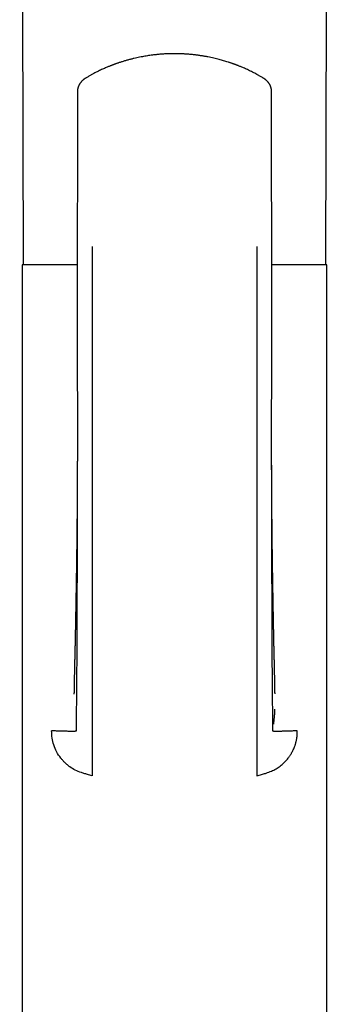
# Model space of a CAD drawing. Header units: millimetres. Extents: x 8 to 676, y 12 to 869.
# Tile 57 of 77: x 391 to 416, y 672 to 753. Entities that reach past the tile are written whole.
import ezdxf

# ---------------------------------------------------------------- set-up
doc = ezdxf.new("R2010")
doc.units = ezdxf.units.MM

msp = doc.modelspace()

# ---------------------------------------------------------------- linework, layer by layer
at = {"color": 7, "linetype": 'Continuous', "lineweight": 30}
for p, q in [((395.953, 746.739), (395.951, 746.732)), ((395.933, 734.095), (395.936, 734.094)), ((391.436, 732.596), (391.436, 667.596)), ((395.929, 732.596), (391.436, 732.596)), ((416.236, 732.596), (411.748, 732.596)), ((416.236, 667.596), (416.236, 732.596)), ((397.136, 691.048), (396.836, 691.137)), ((410.536, 691.048), (410.836, 691.137))]:
    msp.add_line(p, q, dxfattribs=at)
at = {"color": 7, "linetype": 'Continuous', "lineweight": 30, "flags": 128}
for points in [[(391.243, 838.185), (391.353, 795.437), (391.516, 732.596)], [(416.157, 732.596), (416.319, 795.432), (416.43, 838.187)]]:
    msp.add_lwpolyline(points, dxfattribs=at)
at = {"color": 7, "linetype": 'Continuous', "lineweight": 30}
for points, knots in [([(411.034, 747.806), (410.967, 747.845), (410.837, 747.922), (410.643, 748.031), (410.458, 748.132), (410.28, 748.225), (410.111, 748.311), (409.942, 748.393), (409.774, 748.472), (409.609, 748.547), (409.457, 748.614), (409.322, 748.671), (409.203, 748.721), (409.1, 748.762), (409.009, 748.798), (408.929, 748.829), (408.864, 748.854), (408.813, 748.873), (408.773, 748.888), (408.739, 748.9), (408.71, 748.911), (408.687, 748.919), (408.666, 748.927), (408.642, 748.935), (408.611, 748.947), (408.57, 748.961), (408.513, 748.981), (408.442, 749.006), (408.361, 749.033), (408.281, 749.06), (408.165, 749.098), (408.015, 749.145), (407.833, 749.199), (407.649, 749.252), (407.457, 749.304), (407.25, 749.356), (407.032, 749.408), (406.801, 749.46), (406.557, 749.509), (406.3, 749.557), (406.031, 749.602), (405.749, 749.643), (405.455, 749.68), (405.151, 749.712), (404.843, 749.737), (404.538, 749.755), (404.241, 749.767), (403.929, 749.773), (403.605, 749.771), (403.27, 749.762), (402.948, 749.745), (402.638, 749.722), (402.341, 749.693), (402.075, 749.662), (401.84, 749.631), (401.633, 749.6), (401.428, 749.566), (401.218, 749.528), (400.997, 749.485), (400.768, 749.436), (400.531, 749.382), (400.287, 749.322), (400.033, 749.254), (399.82, 749.193), (399.651, 749.142), (399.527, 749.103), (399.408, 749.065), (399.296, 749.028), (399.199, 748.994), (399.115, 748.965), (399.052, 748.943), (399.008, 748.927), (398.979, 748.917), (398.955, 748.908), (398.935, 748.9), (398.919, 748.895), (398.904, 748.889), (398.884, 748.881), (398.852, 748.87), (398.809, 748.853), (398.753, 748.832), (398.687, 748.807), (398.609, 748.776), (398.515, 748.739), (398.405, 748.694), (398.278, 748.64), (398.138, 748.58), (397.984, 748.511), (397.817, 748.434), (397.642, 748.35), (397.458, 748.258), (397.267, 748.16), (397.066, 748.051), (396.855, 747.933), (396.712, 747.849), (396.639, 747.806)], [0, 0, 0, 0, 0.015692, 0.030639, 0.044843, 0.058302, 0.071017, 0.082987, 0.09614, 0.108258, 0.119343, 0.129394, 0.137635, 0.145022, 0.151556, 0.157236, 0.162062, 0.165433, 0.168225, 0.170583, 0.172639, 0.174255, 0.175483, 0.177087, 0.179325, 0.182196, 0.1857, 0.191366, 0.197092, 0.202745, 0.208324, 0.221316, 0.233894, 0.24606, 0.259332, 0.273383, 0.288211, 0.303817, 0.3202, 0.33736, 0.355297, 0.374011, 0.393502, 0.41377, 0.434208, 0.454231, 0.473738, 0.49273, 0.515461, 0.537403, 0.558559, 0.578931, 0.598518, 0.617322, 0.631546, 0.645286, 0.658638, 0.672591, 0.687406, 0.703086, 0.71886, 0.735426, 0.752784, 0.770936, 0.779344, 0.787913, 0.796524, 0.804337, 0.811187, 0.817074, 0.821997, 0.824364, 0.82642, 0.828165, 0.829576, 0.830635, 0.831457, 0.832756, 0.835037, 0.838141, 0.842069, 0.846822, 0.852398, 0.858799, 0.866946, 0.876129, 0.886347, 0.897601, 0.909891, 0.923216, 0.93673, 0.951165, 0.966522, 0.9828, 1, 1, 1, 1]), ([(396.639, 747.806), (396.624, 747.796), (396.596, 747.779), (396.559, 747.755), (396.529, 747.735), (396.505, 747.717), (396.485, 747.702), (396.467, 747.689), (396.45, 747.676), (396.433, 747.662), (396.414, 747.646), (396.39, 747.626), (396.361, 747.6), (396.328, 747.569), (396.299, 747.54), (396.272, 747.512), (396.247, 747.484), (396.22, 747.452), (396.191, 747.417), (396.165, 747.381), (396.141, 747.347), (396.119, 747.312), (396.093, 747.27), (396.068, 747.222), (396.044, 747.173), (396.025, 747.129), (396.01, 747.088), (395.997, 747.049), (395.986, 747.014), (395.977, 746.98), (395.97, 746.947), (395.962, 746.909), (395.954, 746.86), (395.947, 746.799), (395.946, 746.755), (395.945, 746.731)], [0, 0, 0, 0, 0.03885, 0.071701, 0.098452, 0.119, 0.138352, 0.154262, 0.170143, 0.186999, 0.205043, 0.224578, 0.258685, 0.293855, 0.326414, 0.353898, 0.380606, 0.412297, 0.449279, 0.483806, 0.51355, 0.5425, 0.57807, 0.623644, 0.663858, 0.699085, 0.731975, 0.760255, 0.789673, 0.814687, 0.83627, 0.864435, 0.90134, 0.946651, 1, 1, 1, 1]), ([(411.727, 746.731), (411.726, 746.755), (411.725, 746.799), (411.719, 746.86), (411.711, 746.909), (411.703, 746.948), (411.695, 746.981), (411.687, 747.014), (411.676, 747.049), (411.663, 747.086), (411.65, 747.122), (411.634, 747.16), (411.616, 747.2), (411.594, 747.243), (411.571, 747.283), (411.55, 747.318), (411.529, 747.35), (411.505, 747.385), (411.475, 747.425), (411.444, 747.463), (411.414, 747.497), (411.386, 747.527), (411.357, 747.557), (411.323, 747.589), (411.288, 747.622), (411.251, 747.653), (411.225, 747.674), (411.206, 747.688), (411.195, 747.697), (411.182, 747.707), (411.166, 747.719), (411.143, 747.735), (411.114, 747.755), (411.077, 747.779), (411.049, 747.796), (411.033, 747.806)], [0, 0, 0, 0, 0.053411, 0.098751, 0.135661, 0.163808, 0.185356, 0.210346, 0.239758, 0.268038, 0.296248, 0.325648, 0.358384, 0.3955, 0.433714, 0.46131, 0.486464, 0.519934, 0.559044, 0.599227, 0.631599, 0.661508, 0.693029, 0.726947, 0.767617, 0.803134, 0.834162, 0.84495, 0.855792, 0.866733, 0.881001, 0.90155, 0.9283, 0.961151, 1, 1, 1, 1]), ([(395.948, 746.739), (395.947, 746.346), (395.945, 745.468), (395.942, 744.104), (395.94, 742.647), (395.937, 741.189), (395.935, 739.74), (395.933, 738.299), (395.931, 736.868), (395.929, 735.466), (395.928, 734.542), (395.928, 734.095)], [0, 0, 0, 0, 0.093135, 0.208429, 0.323703, 0.438966, 0.554225, 0.667424, 0.78062, 0.893808, 1, 1, 1, 1]), ([(411.745, 734.096), (411.744, 734.552), (411.743, 735.493), (411.741, 736.92), (411.74, 738.378), (411.737, 739.835), (411.735, 741.284), (411.733, 742.725), (411.73, 744.156), (411.728, 745.494), (411.726, 746.354), (411.725, 746.738)], [0, 0, 0, 0, 0.1081415, 0.223409, 0.338684, 0.4539622, 0.5692426, 0.6824688, 0.7957055, 0.9089623, 1, 1, 1, 1]), ([(411.726, 746.738), (411.727, 746.738), (411.728, 746.735), (411.727, 746.733), (411.726, 746.731)], [0, 0, 0, 0, 0.055839, 1, 1, 1, 1]), ([(395.932, 734.096), (395.932, 733.892), (395.931, 733.488), (395.929, 732.888), (395.928, 732.3), (395.928, 731.724), (395.927, 731.16), (395.927, 730.609), (395.927, 730.07), (395.927, 729.535), (395.927, 729.006), (395.928, 728.482), (395.928, 727.972), (395.928, 727.476), (395.929, 726.995), (395.929, 726.527), (395.929, 726.074), (395.93, 725.635), (395.93, 725.21), (395.93, 724.8), (395.931, 724.403), (395.931, 724.028), (395.931, 723.674), (395.931, 723.339), (395.932, 723.017), (395.932, 722.707), (395.932, 722.274), (395.933, 721.714), (395.933, 721.025), (395.933, 720.34), (395.933, 719.658), (395.934, 718.979), (395.934, 718.197), (395.934, 717.577), (395.934, 717.121), (395.933, 716.938), (395.933, 716.765), (395.932, 716.593), (395.931, 716.423), (395.93, 716.256), (395.929, 716.104), (395.928, 715.965), (395.928, 715.841), (395.927, 715.764), (395.927, 715.727)], [0, 0, 0, 0, 0.033094, 0.065562, 0.097391, 0.128575, 0.159103, 0.188969, 0.218166, 0.246689, 0.275842, 0.304244, 0.331893, 0.358783, 0.384913, 0.410279, 0.434881, 0.458715, 0.481782, 0.50408, 0.525608, 0.546368, 0.565239, 0.583429, 0.600939, 0.617769, 0.633922, 0.67162, 0.709123, 0.746452, 0.783614, 0.820618, 0.857469, 0.911688, 0.922193, 0.932207, 0.941699, 0.950673, 0.960683, 0.969967, 0.978531, 0.986384, 0.993535, 1, 1, 1, 1]), ([(397.136, 734.096), (397.136, 732.623), (397.136, 729.678), (397.136, 725.269), (397.136, 720.872), (397.136, 716.491), (397.136, 712.372), (397.136, 708.514), (397.136, 704.913), (397.136, 702.227), (397.136, 700.442), (397.136, 699.551), (397.136, 698.661), (397.136, 697.771), (397.136, 696.905), (397.136, 696.146), (397.136, 695.503), (397.136, 694.974), (397.136, 694.507), (397.136, 694.076), (397.136, 693.714), (397.136, 693.441), (397.136, 693.339), (397.136, 693.288)], [0, 0, 0, 0, 0.100118, 0.200225, 0.300317, 0.400397, 0.500464, 0.58384, 0.667207, 0.750568, 0.771408, 0.792247, 0.813086, 0.833919, 0.854718, 0.8755, 0.891066, 0.906639, 0.922195, 0.937735, 0.958479, 0.979224, 1, 1, 1, 1]), ([(410.536, 734.096), (410.536, 733.524), (410.536, 732.38), (410.536, 730.666), (410.536, 728.953), (410.536, 727.24), (410.536, 725.527), (410.536, 723.813), (410.536, 722.145), (410.536, 720.526), (410.536, 718.956), (410.536, 717.389), (410.536, 715.829), (410.536, 714.275), (410.536, 712.755), (410.536, 711.269), (410.536, 709.815), (410.536, 708.368), (410.536, 707.025), (410.536, 705.781), (410.536, 704.631), (410.536, 703.469), (410.536, 702.352), (410.536, 701.278), (410.536, 700.247), (410.536, 699.417), (410.536, 698.789), (410.536, 698.371), (410.536, 697.95), (410.536, 697.531), (410.536, 697.115), (410.536, 696.748), (410.536, 696.43), (410.536, 696.159), (410.536, 695.894), (410.536, 695.635), (410.536, 695.385), (410.536, 695.144), (410.536, 694.915), (410.536, 694.699), (410.536, 694.497), (410.536, 694.311), (410.536, 694.141), (410.536, 693.988), (410.536, 693.852), (410.536, 693.732), (410.536, 693.618), (410.536, 693.514), (410.536, 693.421), (410.536, 693.345), (410.536, 693.307), (410.536, 693.288)], [0, 0, 0, 0, 0.038871, 0.077719, 0.116565, 0.155432, 0.194343, 0.233327, 0.272387, 0.308233, 0.344083, 0.379894, 0.415629, 0.451255, 0.486724, 0.520375, 0.553833, 0.5872, 0.620611, 0.647017, 0.673663, 0.700641, 0.728041, 0.751687, 0.775748, 0.800243, 0.809985, 0.819794, 0.829669, 0.839611, 0.84962, 0.859695, 0.866605, 0.873544, 0.880514, 0.887516, 0.894554, 0.90162, 0.908707, 0.915814, 0.922937, 0.930068, 0.937198, 0.944314, 0.951414, 0.958492, 0.965539, 0.974284, 0.982952, 0.991531, 1, 1, 1, 1]), ([(411.745, 715.727), (411.745, 715.733), (411.745, 715.745), (411.744, 715.776), (411.742, 715.818), (411.741, 715.87), (411.74, 715.931), (411.74, 716.003), (411.739, 716.083), (411.739, 716.168), (411.739, 716.257), (411.739, 716.393), (411.739, 716.58), (411.739, 716.813), (411.739, 717.051), (411.739, 717.293), (411.739, 717.547), (411.739, 717.816), (411.739, 718.099), (411.739, 718.397), (411.739, 718.708), (411.739, 719.032), (411.739, 719.369), (411.739, 719.719), (411.739, 720.342), (411.74, 721.233), (411.741, 722.39), (411.741, 723.547), (411.743, 724.711), (411.744, 725.881), (411.745, 727.057), (411.746, 727.957), (411.746, 728.58), (411.746, 728.924), (411.747, 729.263), (411.747, 729.594), (411.747, 729.914), (411.747, 730.224), (411.747, 730.523), (411.747, 730.824), (411.747, 731.127), (411.747, 731.429), (411.747, 731.718), (411.747, 731.994), (411.747, 732.255), (411.747, 732.503), (411.747, 732.709), (411.747, 732.876), (411.747, 733.008), (411.747, 733.139), (411.747, 733.273), (411.747, 733.416), (411.747, 733.57), (411.746, 733.735), (411.746, 733.912), (411.746, 734.033), (411.746, 734.096)], [0, 0, 0, 0, 0.002477, 0.005055, 0.007869, 0.011026, 0.014538, 0.018504, 0.02295, 0.027648, 0.032499, 0.037502, 0.049897, 0.063138, 0.075674, 0.088884, 0.102767, 0.117323, 0.13287, 0.149119, 0.166068, 0.18372, 0.202074, 0.221132, 0.240894, 0.303736, 0.366563, 0.42939, 0.492228, 0.555933, 0.619618, 0.683251, 0.701985, 0.720712, 0.739161, 0.757037, 0.77434, 0.79107, 0.807227, 0.822809, 0.839916, 0.856275, 0.871884, 0.886746, 0.90086, 0.914228, 0.926849, 0.934253, 0.941374, 0.948219, 0.955352, 0.963136, 0.971413, 0.980317, 0.989846, 1, 1, 1, 1]), ([(395.928, 716.3), (395.927, 715.884), (395.926, 714.937), (395.923, 713.457), (395.919, 711.857), (395.915, 710.251), (395.912, 708.838), (395.908, 707.621), (395.905, 706.602), (395.902, 705.59), (395.898, 704.587), (395.894, 703.595), (395.891, 702.618), (395.888, 701.73), (395.884, 700.929), (395.881, 700.214), (395.875, 699.511), (395.87, 698.943), (395.865, 698.51), (395.862, 698.208), (395.859, 697.912), (395.857, 697.622), (395.855, 697.339), (395.853, 697.064), (395.851, 696.807), (395.85, 696.569), (395.849, 696.35), (395.848, 696.144), (395.847, 695.951), (395.846, 695.774), (395.846, 695.613), (395.845, 695.468), (395.845, 695.34), (395.845, 695.227), (395.845, 695.125), (395.845, 695.034), (395.845, 694.954), (395.845, 694.888), (395.845, 694.833), (395.845, 694.785), (395.845, 694.744), (395.845, 694.714), (395.846, 694.697), (395.846, 694.688), (395.845, 694.683), (395.837, 694.681), (395.816, 694.678), (395.781, 694.675), (395.734, 694.673), (395.674, 694.671), (395.599, 694.67), (395.512, 694.669), (395.413, 694.67), (395.304, 694.671), (395.18, 694.673), (395.041, 694.675), (394.894, 694.679), (394.743, 694.683), (394.589, 694.687), (394.423, 694.693), (394.244, 694.699), (394.053, 694.706), (393.914, 694.712), (393.844, 694.715)], [0, 0, 0, 0, 0.037754, 0.08611, 0.134734, 0.183673, 0.232802, 0.26408, 0.295284, 0.326329, 0.357133, 0.387614, 0.417695, 0.447299, 0.469724, 0.491796, 0.51351, 0.534872, 0.544346, 0.553746, 0.563076, 0.572334, 0.581521, 0.590637, 0.599676, 0.607785, 0.615837, 0.623834, 0.631784, 0.639706, 0.64762, 0.655542, 0.663493, 0.671493, 0.679556, 0.688673, 0.697911, 0.7073, 0.716858, 0.726604, 0.739679, 0.753138, 0.767014, 0.777912, 0.789087, 0.800548, 0.812317, 0.824411, 0.836601, 0.849073, 0.861803, 0.874767, 0.88674, 0.898876, 0.911164, 0.923588, 0.936128, 0.946655, 0.957244, 0.967884, 0.978563, 0.98927, 1, 1, 1, 1]), ([(395.928, 716.304), (395.928, 716.289), (395.928, 716.257), (395.928, 716.205), (395.928, 716.147), (395.928, 716.085), (395.927, 716.023), (395.927, 715.965), (395.927, 715.914), (395.927, 715.868), (395.927, 715.823), (395.927, 715.769), (395.927, 715.705), (395.927, 715.638), (395.926, 715.572), (395.926, 715.512), (395.926, 715.458), (395.926, 715.409), (395.926, 715.359), (395.926, 715.304), (395.925, 715.239), (395.925, 715.165), (395.925, 715.082), (395.924, 715.001), (395.924, 714.929), (395.924, 714.869), (395.924, 714.816), (395.923, 714.769), (395.923, 714.725), (395.923, 714.67), (395.923, 714.599), (395.922, 714.509), (395.922, 714.41), (395.921, 714.307), (395.921, 714.209), (395.92, 714.12), (395.92, 714.044), (395.92, 713.978), (395.919, 713.921), (395.919, 713.872), (395.919, 713.824), (395.919, 713.772), (395.918, 713.716), (395.918, 713.654), (395.917, 713.587), (395.917, 713.516), (395.916, 713.432), (395.916, 713.338), (395.915, 713.235), (395.914, 713.135), (395.914, 713.046), (395.913, 712.965), (395.913, 712.887), (395.912, 712.805), (395.912, 712.73), (395.911, 712.666), (395.911, 712.616), (395.91, 712.571), (395.91, 712.529), (395.91, 712.477), (395.909, 712.412), (395.908, 712.334), (395.908, 712.246), (395.907, 712.148), (395.906, 712.042), (395.905, 711.935), (395.904, 711.831), (395.903, 711.733), (395.902, 711.641), (395.901, 711.55), (395.901, 711.458), (395.9, 711.366), (395.899, 711.278), (395.898, 711.202), (395.897, 711.141), (395.897, 711.09), (395.896, 711.035), (395.896, 710.972), (395.895, 710.903), (395.894, 710.815), (395.893, 710.711), (395.892, 710.596), (395.89, 710.487), (395.889, 710.388), (395.888, 710.299), (395.887, 710.229), (395.887, 710.17), (395.886, 710.117), (395.885, 710.056), (395.885, 709.994), (395.884, 709.934), (395.883, 709.876), (395.882, 709.82), (395.882, 709.771), (395.881, 709.729), (395.881, 709.689), (395.88, 709.647), (395.88, 709.601), (395.879, 709.547), (395.878, 709.48), (395.877, 709.4), (395.876, 709.315), (395.875, 709.235), (395.874, 709.159), (395.873, 709.085), (395.872, 709.007), (395.871, 708.926), (395.87, 708.837), (395.868, 708.744), (395.867, 708.65), (395.866, 708.562), (395.865, 708.489), (395.864, 708.423), (395.863, 708.358), (395.862, 708.286), (395.861, 708.213), (395.86, 708.144), (395.859, 708.082), (395.858, 708.015), (395.856, 707.939), (395.855, 707.844), (395.853, 707.738), (395.852, 707.624), (395.85, 707.51), (395.848, 707.399), (395.847, 707.308), (395.846, 707.237), (395.845, 707.185), (395.844, 707.136), (395.843, 707.088), (395.842, 707.038), (395.841, 706.983), (395.84, 706.922), (395.839, 706.858), (395.838, 706.792), (395.837, 706.727), (395.836, 706.664), (395.835, 706.608), (395.834, 706.557), (395.834, 706.507), (395.833, 706.454), (395.832, 706.398), (395.831, 706.34), (395.83, 706.277), (395.829, 706.213), (395.828, 706.153), (395.827, 706.101), (395.826, 706.052), (395.825, 705.998), (395.824, 705.932), (395.823, 705.857), (395.821, 705.76), (395.819, 705.649), (395.817, 705.527), (395.815, 705.413), (395.813, 705.301), (395.811, 705.19), (395.809, 705.094), (395.808, 705.014), (395.806, 704.95), (395.805, 704.885), (395.804, 704.82), (395.803, 704.764), (395.802, 704.717), (395.802, 704.68), (395.801, 704.641), (395.8, 704.596), (395.799, 704.534), (395.798, 704.458), (395.796, 704.372), (395.795, 704.292), (395.793, 704.219), (395.792, 704.159), (395.791, 704.11), (395.79, 704.065), (395.789, 704.016), (395.789, 703.964), (395.788, 703.913), (395.787, 703.863), (395.786, 703.811), (395.785, 703.746), (395.783, 703.673), (395.782, 703.6), (395.781, 703.534), (395.779, 703.47), (395.778, 703.408), (395.777, 703.355), (395.776, 703.307), (395.776, 703.257), (395.774, 703.2), (395.773, 703.141), (395.772, 703.089), (395.772, 703.045), (395.771, 703.004), (395.77, 702.959), (395.769, 702.907), (395.768, 702.856), (395.767, 702.796), (395.765, 702.726), (395.764, 702.646), (395.762, 702.564), (395.761, 702.483), (395.759, 702.397), (395.757, 702.305), (395.755, 702.212), (395.753, 702.117), (395.752, 702.025), (395.75, 701.931), (395.748, 701.841), (395.746, 701.765), (395.745, 701.704), (395.744, 701.654), (395.742, 701.6), (395.741, 701.538), (395.74, 701.477), (395.738, 701.42), (395.737, 701.375), (395.737, 701.338), (395.736, 701.304), (395.735, 701.268), (395.733, 701.192), (395.73, 701.079), (395.727, 700.924), (395.723, 700.769), (395.719, 700.609), (395.715, 700.459), (395.711, 700.305), (395.708, 700.153), (395.704, 699.998), (395.701, 699.846), (395.698, 699.696), (395.695, 699.549), (395.692, 699.417), (395.689, 699.294), (395.687, 699.182), (395.685, 699.074), (395.683, 698.97), (395.681, 698.868), (395.679, 698.757), (395.677, 698.641), (395.675, 698.526), (395.673, 698.421), (395.671, 698.319), (395.669, 698.215), (395.667, 698.12), (395.666, 698.055), (395.665, 698.017), (395.665, 697.999), (395.665, 697.982), (395.664, 697.964), (395.664, 697.944), (395.664, 697.922), (395.663, 697.895), (395.662, 697.866), (395.662, 697.838), (395.661, 697.818), (395.661, 697.801), (395.661, 697.786), (395.66, 697.77), (395.66, 697.756), (395.66, 697.745), (395.66, 697.735), (395.659, 697.726), (395.659, 697.717), (395.659, 697.711), (395.659, 697.708), (395.659, 697.708), (395.659, 697.708)], [0, 0, 0, 0, 0.0022893, 0.0048525, 0.0076998, 0.0108388, 0.013947, 0.0166377, 0.0192722, 0.0213263, 0.0232998, 0.0258746, 0.0291258, 0.0326001, 0.0357975, 0.0387168, 0.0413595, 0.0437524, 0.0459069, 0.0486491, 0.0517851, 0.05543, 0.0595198, 0.0640294, 0.0671984, 0.0701669, 0.072753, 0.0749572, 0.0770427, 0.0792641, 0.0830176, 0.0874457, 0.0924692, 0.0975929, 0.1025663, 0.1068696, 0.1105764, 0.1137504, 0.1165406, 0.1189537, 0.1210626, 0.1235362, 0.1265384, 0.1293604, 0.1326494, 0.1363501, 0.1398837, 0.1450132, 0.1500963, 0.1551309, 0.1596619, 0.1631736, 0.1670665, 0.1712605, 0.1752084, 0.1781147, 0.1806382, 0.1826613, 0.1846455, 0.186922, 0.1903447, 0.1942428, 0.1983992, 0.2033746, 0.2086116, 0.2140725, 0.2192509, 0.2239456, 0.2285137, 0.2328949, 0.2374236, 0.2420371, 0.2464676, 0.250554, 0.2531978, 0.2555162, 0.2581713, 0.2613337, 0.2648097, 0.2684164, 0.2743452, 0.280152, 0.2855145, 0.2904532, 0.2949068, 0.2986633, 0.3009013, 0.3035762, 0.306662, 0.3099114, 0.3127479, 0.3156574, 0.3185047, 0.3209598, 0.3230083, 0.3247571, 0.3269039, 0.3291817, 0.3317136, 0.334816, 0.3392501, 0.3435914, 0.3474033, 0.3511242, 0.3549044, 0.3585544, 0.362754, 0.3669781, 0.3717436, 0.376601, 0.38099, 0.3849078, 0.3875345, 0.390758, 0.3945722, 0.3983276, 0.40174, 0.4048099, 0.407561, 0.4117838, 0.416176, 0.4218077, 0.4275616, 0.4332751, 0.4388304, 0.4442114, 0.4468676, 0.4494749, 0.4519776, 0.4543017, 0.4566668, 0.4594112, 0.4625805, 0.4658688, 0.4689816, 0.4724588, 0.475665, 0.4784752, 0.4808705, 0.4832372, 0.4860336, 0.4887586, 0.4916998, 0.4948424, 0.498186, 0.5013264, 0.5038986, 0.5059274, 0.5087769, 0.512054, 0.5158105, 0.5200959, 0.5266416, 0.5325866, 0.5383858, 0.5439392, 0.5494348, 0.5552007, 0.5583535, 0.5615759, 0.5648675, 0.5682273, 0.5713358, 0.5734263, 0.5752094, 0.5770772, 0.5793263, 0.5819564, 0.5865032, 0.5908494, 0.5949754, 0.5986651, 0.6018742, 0.6039877, 0.6062411, 0.6086982, 0.6113857, 0.6141367, 0.6164449, 0.6188883, 0.622147, 0.6262566, 0.6299484, 0.6332407, 0.6363642, 0.6397562, 0.6426481, 0.6445211, 0.6470564, 0.6502167, 0.6532516, 0.6560194, 0.6582229, 0.659975, 0.6622904, 0.6651494, 0.6678493, 0.6702351, 0.6742665, 0.6785865, 0.6825183, 0.6867959, 0.6910442, 0.6958741, 0.7009437, 0.7054399, 0.7104421, 0.7151983, 0.7200342, 0.7245559, 0.7270356, 0.7295407, 0.7323057, 0.735473, 0.7392209, 0.7418711, 0.7443659, 0.7462423, 0.7477498, 0.7496646, 0.7518634, 0.7596565, 0.7674403, 0.7759591, 0.7837975, 0.7920935, 0.7991853, 0.8078134, 0.8157635, 0.8234973, 0.8319036, 0.8399599, 0.8474489, 0.8538786, 0.8605676, 0.8666946, 0.8726717, 0.8792083, 0.885105, 0.8934668, 0.9015234, 0.9082336, 0.915711, 0.9241965, 0.9329856, 0.9405816, 0.9427802, 0.9446557, 0.9462648, 0.9481523, 0.9504349, 0.9531143, 0.9559673, 0.9606304, 0.9645493, 0.9679843, 0.9701528, 0.9729563, 0.9763552, 0.9794308, 0.9819488, 0.9840618, 0.9873245, 0.9906874, 0.994334, 0.9978721, 1, 1, 1, 1]), ([(412.014, 697.712), (412.014, 697.712), (412.014, 697.711), (412.014, 697.714), (412.013, 697.719), (412.013, 697.725), (412.013, 697.733), (412.013, 697.743), (412.013, 697.753), (412.012, 697.764), (412.012, 697.775), (412.012, 697.787), (412.012, 697.798), (412.011, 697.808), (412.011, 697.819), (412.011, 697.832), (412.011, 697.85), (412.01, 697.871), (412.01, 697.899), (412.009, 697.927), (412.009, 697.953), (412.008, 697.973), (412.008, 697.991), (412.008, 698.008), (412.007, 698.024), (412.007, 698.044), (412.006, 698.067), (412.006, 698.093), (412.005, 698.123), (412.005, 698.158), (412.004, 698.201), (412.003, 698.248), (412.002, 698.295), (412.002, 698.336), (412.001, 698.371), (412, 698.401), (412, 698.431), (411.999, 698.465), (411.998, 698.504), (411.998, 698.548), (411.997, 698.599), (411.996, 698.657), (411.995, 698.717), (411.993, 698.793), (411.991, 698.882), (411.989, 698.988), (411.987, 699.097), (411.985, 699.204), (411.983, 699.313), (411.981, 699.421), (411.979, 699.524), (411.977, 699.62), (411.975, 699.712), (411.973, 699.806), (411.97, 699.902), (411.968, 699.999), (411.966, 700.106), (411.963, 700.214), (411.961, 700.317), (411.959, 700.405), (411.957, 700.483), (411.955, 700.551), (411.954, 700.614), (411.952, 700.678), (411.95, 700.748), (411.949, 700.815), (411.947, 700.878), (411.946, 700.936), (411.944, 700.997), (411.943, 701.063), (411.941, 701.125), (411.94, 701.178), (411.939, 701.219), (411.938, 701.258), (411.937, 701.299), (411.936, 701.343), (411.935, 701.393), (411.934, 701.445), (411.932, 701.499), (411.931, 701.549), (411.93, 701.597), (411.929, 701.648), (411.928, 701.699), (411.927, 701.753), (411.925, 701.81), (411.924, 701.872), (411.923, 701.934), (411.921, 702.008), (411.92, 702.09), (411.918, 702.18), (411.916, 702.265), (411.914, 702.348), (411.913, 702.432), (411.911, 702.504), (411.91, 702.57), (411.909, 702.635), (411.908, 702.706), (411.906, 702.776), (411.905, 702.845), (411.904, 702.914), (411.902, 702.985), (411.901, 703.045), (411.9, 703.095), (411.899, 703.138), (411.899, 703.183), (411.898, 703.227), (411.897, 703.263), (411.896, 703.295), (411.896, 703.328), (411.895, 703.368), (411.894, 703.413), (411.893, 703.473), (411.892, 703.545), (411.89, 703.63), (411.889, 703.712), (411.887, 703.796), (411.886, 703.881), (411.884, 703.964), (411.883, 704.042), (411.881, 704.118), (411.88, 704.196), (411.878, 704.277), (411.877, 704.357), (411.875, 704.439), (411.874, 704.521), (411.872, 704.604), (411.871, 704.688), (411.869, 704.774), (411.868, 704.857), (411.866, 704.934), (411.865, 705.003), (411.864, 705.065), (411.863, 705.118), (411.862, 705.164), (411.861, 705.204), (411.861, 705.242), (411.86, 705.284), (411.859, 705.333), (411.858, 705.386), (411.857, 705.443), (411.856, 705.502), (411.855, 705.563), (411.854, 705.622), (411.853, 705.674), (411.852, 705.721), (411.851, 705.765), (411.851, 705.811), (411.85, 705.859), (411.849, 705.922), (411.847, 705.995), (411.846, 706.076), (411.845, 706.154), (411.843, 706.234), (411.842, 706.318), (411.841, 706.402), (411.839, 706.483), (411.838, 706.572), (411.836, 706.671), (411.834, 706.78), (411.832, 706.889), (411.831, 706.986), (411.829, 707.074), (411.828, 707.151), (411.827, 707.226), (411.826, 707.293), (411.825, 707.35), (411.824, 707.398), (411.824, 707.442), (411.823, 707.486), (411.822, 707.536), (411.821, 707.593), (411.82, 707.658), (411.819, 707.736), (411.818, 707.825), (411.816, 707.924), (411.815, 708.022), (411.813, 708.114), (411.812, 708.189), (411.811, 708.248), (411.811, 708.296), (411.81, 708.347), (411.809, 708.407), (411.808, 708.473), (411.807, 708.541), (411.806, 708.612), (411.805, 708.682), (411.804, 708.75), (411.803, 708.81), (411.803, 708.863), (411.802, 708.913), (411.801, 708.964), (411.801, 709.019), (411.8, 709.08), (411.799, 709.145), (411.798, 709.21), (411.797, 709.273), (411.796, 709.329), (411.796, 709.383), (411.795, 709.438), (411.794, 709.496), (411.793, 709.565), (411.792, 709.642), (411.791, 709.722), (411.79, 709.797), (411.79, 709.872), (411.789, 709.949), (411.788, 710.027), (411.787, 710.109), (411.786, 710.197), (411.784, 710.296), (411.783, 710.397), (411.782, 710.481), (411.782, 710.543), (411.781, 710.586), (411.781, 710.628), (411.78, 710.672), (411.78, 710.726), (411.779, 710.791), (411.778, 710.868), (411.777, 710.954), (411.776, 711.049), (411.775, 711.15), (411.774, 711.249), (411.773, 711.333), (411.773, 711.4), (411.772, 711.454), (411.772, 711.509), (411.771, 711.571), (411.77, 711.641), (411.77, 711.714), (411.769, 711.784), (411.768, 711.847), (411.768, 711.904), (411.767, 711.955), (411.767, 712.003), (411.767, 712.052), (411.766, 712.107), (411.766, 712.17), (411.765, 712.238), (411.764, 712.323), (411.763, 712.422), (411.763, 712.532), (411.762, 712.637), (411.761, 712.736), (411.76, 712.828), (411.76, 712.913), (411.759, 712.988), (411.759, 713.062), (411.758, 713.139), (411.757, 713.225), (411.757, 713.307), (411.756, 713.38), (411.756, 713.44), (411.756, 713.494), (411.755, 713.571), (411.755, 713.677), (411.754, 713.814), (411.753, 713.957), (411.752, 714.079), (411.752, 714.18), (411.751, 714.254), (411.751, 714.321), (411.751, 714.38), (411.75, 714.437), (411.75, 714.501), (411.75, 714.575), (411.749, 714.658), (411.749, 714.744), (411.749, 714.83), (411.748, 714.913), (411.748, 714.994), (411.748, 715.077), (411.747, 715.164), (411.747, 715.254), (411.747, 715.341), (411.747, 715.424), (411.746, 715.507), (411.746, 715.593), (411.746, 715.679), (411.746, 715.764), (411.745, 715.849), (411.745, 715.924), (411.745, 715.99), (411.745, 716.043), (411.745, 716.097), (411.745, 716.15), (411.745, 716.206), (411.744, 716.264), (411.744, 716.304), (411.744, 716.325)], [0, 0, 0, 0, 0.001008, 0.005407, 0.008182, 0.01089, 0.013591, 0.016345, 0.019262, 0.021447, 0.023864, 0.026374, 0.028483, 0.030148, 0.031532, 0.033839, 0.036406, 0.039378, 0.042961, 0.047154, 0.049859, 0.052115, 0.053933, 0.055631, 0.057358, 0.059107, 0.06159, 0.064057, 0.066681, 0.06986, 0.073587, 0.077734, 0.081554, 0.084707, 0.087197, 0.089349, 0.091375, 0.093825, 0.096524, 0.099562, 0.102987, 0.106838, 0.110943, 0.114779, 0.121193, 0.127517, 0.134096, 0.140344, 0.146157, 0.152637, 0.158593, 0.163248, 0.16838, 0.17353, 0.17853, 0.183581, 0.189012, 0.195319, 0.200466, 0.20502, 0.209009, 0.212504, 0.215508, 0.218681, 0.222488, 0.226277, 0.229165, 0.232228, 0.23536, 0.238624, 0.242495, 0.244939, 0.247013, 0.24886, 0.251025, 0.253459, 0.255699, 0.258802, 0.261541, 0.264185, 0.266604, 0.269136, 0.272172, 0.274525, 0.277628, 0.281133, 0.28425, 0.287307, 0.292614, 0.297045, 0.301277, 0.305654, 0.309911, 0.314218, 0.31671, 0.32006, 0.324067, 0.32759, 0.330797, 0.334633, 0.338217, 0.341628, 0.343719, 0.345906, 0.348264, 0.350587, 0.35252, 0.353825, 0.355464, 0.357548, 0.359953, 0.36222, 0.366785, 0.370794, 0.37514, 0.379299, 0.383526, 0.38818, 0.391797, 0.395415, 0.399593, 0.40366, 0.407694, 0.41184, 0.416004, 0.420082, 0.42442, 0.42878, 0.43307, 0.436958, 0.440441, 0.443526, 0.446227, 0.448545, 0.450483, 0.452235, 0.454313, 0.456731, 0.459642, 0.462308, 0.465307, 0.46858, 0.471543, 0.474229, 0.476408, 0.478557, 0.480859, 0.483311, 0.485908, 0.49025, 0.494374, 0.498075, 0.502013, 0.506412, 0.510729, 0.514605, 0.51859, 0.524037, 0.529533, 0.534918, 0.54038, 0.544056, 0.548107, 0.551987, 0.555316, 0.558115, 0.56055, 0.562519, 0.564647, 0.567131, 0.569971, 0.573205, 0.576913, 0.581541, 0.586564, 0.591638, 0.596309, 0.600273, 0.602764, 0.605076, 0.607496, 0.610439, 0.613905, 0.617408, 0.620602, 0.624486, 0.627837, 0.630769, 0.633453, 0.635686, 0.638204, 0.640982, 0.643995, 0.647243, 0.650656, 0.653717, 0.656557, 0.659057, 0.661743, 0.664641, 0.667752, 0.671995, 0.67602, 0.679648, 0.683186, 0.687082, 0.691116, 0.694806, 0.699225, 0.704221, 0.709458, 0.71417, 0.716654, 0.718631, 0.720601, 0.722798, 0.725223, 0.728578, 0.732367, 0.736621, 0.741321, 0.746449, 0.751543, 0.755965, 0.75886, 0.761505, 0.764013, 0.766983, 0.770558, 0.774358, 0.777819, 0.780919, 0.78367, 0.786197, 0.788458, 0.790712, 0.793427, 0.79661, 0.800006, 0.803449, 0.809131, 0.814669, 0.819684, 0.824484, 0.82926, 0.833345, 0.836937, 0.840296, 0.844179, 0.848382, 0.85289, 0.85626, 0.859155, 0.861631, 0.864181, 0.870525, 0.877259, 0.884279, 0.891486, 0.895252, 0.898997, 0.902336, 0.905077, 0.907703, 0.910726, 0.914453, 0.918535, 0.922907, 0.927121, 0.931118, 0.935044, 0.938929, 0.943294, 0.947778, 0.95209, 0.956055, 0.959969, 0.96426, 0.968629, 0.972646, 0.97661, 0.980955, 0.983549, 0.986148, 0.988728, 0.991288, 0.993862, 0.996735, 1, 1, 1, 1]), ([(413.828, 694.715), (413.769, 694.712), (413.649, 694.707), (413.483, 694.701), (413.325, 694.695), (413.177, 694.69), (413.039, 694.686), (412.909, 694.682), (412.781, 694.679), (412.657, 694.676), (412.538, 694.673), (412.43, 694.672), (412.331, 694.67), (412.243, 694.67), (412.161, 694.669), (412.086, 694.67), (412.02, 694.67), (411.964, 694.672), (411.919, 694.673), (411.883, 694.675), (411.856, 694.678), (411.838, 694.68), (411.829, 694.682), (411.827, 694.685), (411.827, 694.689), (411.827, 694.697), (411.827, 694.71), (411.828, 694.73), (411.828, 694.757), (411.828, 694.792), (411.828, 694.834), (411.828, 694.88), (411.828, 694.93), (411.828, 694.988), (411.828, 695.054), (411.828, 695.128), (411.828, 695.211), (411.828, 695.302), (411.827, 695.403), (411.827, 695.516), (411.827, 695.64), (411.826, 695.775), (411.826, 695.921), (411.825, 696.078), (411.824, 696.246), (411.824, 696.422), (411.823, 696.607), (411.821, 696.812), (411.82, 697.039), (411.818, 697.287), (411.816, 697.542), (411.814, 697.803), (411.812, 698.07), (411.809, 698.341), (411.806, 698.694), (411.801, 699.13), (411.796, 699.649), (411.792, 700.236), (411.788, 700.892), (411.785, 701.618), (411.783, 702.355), (411.78, 703.151), (411.777, 704.006), (411.773, 704.919), (411.77, 705.842), (411.767, 706.771), (411.764, 707.706), (411.761, 708.776), (411.758, 709.981), (411.755, 711.317), (411.752, 712.65), (411.749, 713.978), (411.746, 715.201), (411.745, 715.983), (411.744, 716.322)], [0, 0, 0, 0, 0.009192, 0.0183683, 0.0275252, 0.0366573, 0.0457572, 0.0548165, 0.0638297, 0.0742804, 0.0846526, 0.0949354, 0.1051174, 0.1151913, 0.1251502, 0.1361577, 0.1469987, 0.1576595, 0.1681255, 0.1783808, 0.1884101, 0.1976592, 0.2067171, 0.2155943, 0.2242975, 0.232832, 0.2434602, 0.2538402, 0.2639881, 0.2739175, 0.2836428, 0.2911526, 0.2985563, 0.3058627, 0.3130834, 0.3202333, 0.3269526, 0.3336272, 0.3402636, 0.3468727, 0.3534674, 0.3600579, 0.3666544, 0.3732682, 0.3799106, 0.3865891, 0.3933069, 0.4000636, 0.408255, 0.4165089, 0.4248223, 0.4331936, 0.441624, 0.4501127, 0.4586604, 0.4744884, 0.4905136, 0.5067359, 0.5287739, 0.5511658, 0.573885, 0.5968984, 0.624631, 0.6526729, 0.6809636, 0.7094395, 0.7380365, 0.7666907, 0.8075234, 0.8482448, 0.8887626, 0.9290654, 0.9692028, 1, 1, 1, 1]), ([(411.905, 695.262), (411.905, 695.263), (411.905, 695.264), (411.906, 695.271), (411.907, 695.278), (411.908, 695.286), (411.91, 695.297), (411.911, 695.311), (411.913, 695.326), (411.915, 695.342), (411.916, 695.356), (411.918, 695.367), (411.919, 695.378), (411.922, 695.409), (411.928, 695.461), (411.937, 695.538), (411.946, 695.624), (411.955, 695.716), (411.966, 695.839), (411.979, 695.991), (411.989, 696.137), (411.996, 696.242), (412, 696.305), (412.002, 696.353), (412.004, 696.39), (412.006, 696.417), (412.007, 696.438), (412.007, 696.453), (412.008, 696.463), (412.008, 696.467), (412.008, 696.467), (412.008, 696.466)], [0, 0, 0, 0, 0.068439, 0.10647, 0.146133, 0.186733, 0.222038, 0.250735, 0.273123, 0.286158, 0.296575, 0.301143, 0.305521, 0.314544, 0.348481, 0.390271, 0.43984, 0.491926, 0.543687, 0.644421, 0.743924, 0.784539, 0.821479, 0.855325, 0.879127, 0.901969, 0.924262, 0.946438, 0.968933, 0.992158, 1, 1, 1, 1]), ([(396.258, 691.32), (396.092, 691.382), (395.764, 691.506), (395.396, 691.73), (395.126, 691.937), (394.936, 692.107), (394.756, 692.293), (394.514, 692.582), (394.245, 692.986), (394.006, 693.539), (393.863, 694.119), (393.85, 694.518), (393.844, 694.715)], [0, 0, 0, 0, 0.127782, 0.252442, 0.314117, 0.375606, 0.437115, 0.498847, 0.642797, 0.77029, 0.886942, 1, 1, 1, 1]), ([(411.415, 691.32), (411.484, 691.344), (411.62, 691.393), (411.817, 691.479), (412.004, 691.574), (412.183, 691.678), (412.354, 691.792), (412.516, 691.914), (412.67, 692.046), (412.817, 692.188), (412.955, 692.338), (413.063, 692.469), (413.142, 692.574), (413.196, 692.65), (413.248, 692.726), (413.298, 692.802), (413.344, 692.88), (413.389, 692.958), (413.443, 693.057), (413.503, 693.18), (413.567, 693.328), (413.617, 693.457), (413.654, 693.567), (413.681, 693.654), (413.706, 693.742), (413.729, 693.83), (413.749, 693.918), (413.767, 694.006), (413.787, 694.116), (413.805, 694.248), (413.82, 694.404), (413.829, 694.559), (413.828, 694.663), (413.828, 694.715)], [0, 0, 0, 0, 0.052545, 0.104271, 0.155267, 0.205626, 0.255445, 0.304823, 0.353863, 0.40267, 0.451349, 0.500008, 0.521915, 0.543445, 0.564609, 0.58542, 0.60589, 0.626033, 0.645863, 0.68145, 0.716131, 0.750011, 0.769329, 0.78832, 0.807008, 0.825416, 0.843569, 0.861492, 0.879213, 0.909817, 0.940042, 0.970048, 1, 1, 1, 1]), ([(397.136, 693.288), (397.136, 693.238), (397.136, 693.142), (397.136, 693.056), (397.136, 692.9), (397.136, 692.686), (397.136, 692.466), (397.136, 692.266), (397.136, 692.019), (397.136, 691.722), (397.136, 691.391), (397.136, 691.162), (397.136, 691.048)], [0, 0, 0, 0, 0.210823, 0.404628, 0.577574, 0.693787, 0.748434, 0.801209, 0.85243, 0.902333, 0.951441, 1, 1, 1, 1]), ([(410.536, 693.288), (410.536, 693.258), (410.536, 693.198), (410.536, 693.149), (410.536, 693.098), (410.536, 693.04), (410.536, 692.961), (410.536, 692.868), (410.536, 692.756), (410.536, 692.641), (410.536, 692.519), (410.536, 692.399), (410.536, 692.271), (410.536, 692.14), (410.536, 692.01), (410.536, 691.868), (410.536, 691.716), (410.536, 691.555), (410.536, 691.388), (410.536, 691.219), (410.536, 691.105), (410.536, 691.048)], [0, 0, 0, 0, 0.107221, 0.210735, 0.309963, 0.404438, 0.493661, 0.577339, 0.636709, 0.693587, 0.730242, 0.765996, 0.800996, 0.826793, 0.852259, 0.87739, 0.902236, 0.926899, 0.951401, 0.975749, 1, 1, 1, 1]), ([(410.836, 691.137), (410.946, 691.171), (411.142, 691.231), (411.331, 691.292), (411.415, 691.32)], [0, 0, 0, 0, 0.5599773, 1, 1, 1, 1])]:
    msp.add_open_spline(points, degree=3, knots=knots, dxfattribs=at)
msp.add_open_spline([(396.836, 691.137), (396.738, 691.167), (396.543, 691.228), (396.353, 691.29), (396.258, 691.32)], degree=3, dxfattribs=at)

doc.saveas('drawing.dxf')
